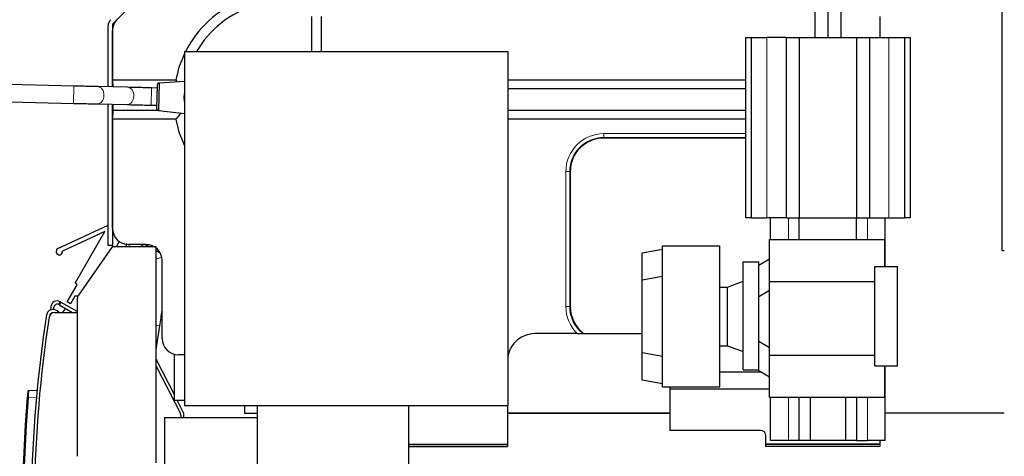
# Model space of a CAD drawing. Header units: inches. Extents: x 0 to 20790, y -12 to 14700.
# Tile 138 of 184: x 9295 to 10206, y 5503 to 5908. Entities that reach past the tile are written whole.
import ezdxf

# ---------------------------------------------------------------- set-up
doc = ezdxf.new("R2010")
doc.units = ezdxf.units.IN
doc.layers.add('1', color=7, linetype='Continuous', true_color=0xffffff)
doc.layers.add('254', color=7, linetype='Continuous', true_color=0xffffff)
doc.styles.add('latin_extended', font='simplex.shx')
doc.dimstyles.get("Standard").update_dxf_attribs({"dimtxt": 0.18, "dimasz": 0.18, "dimexe": 0.18, "dimexo": 0.0625, "dimgap": 0.09, "dimtad": 0, "dimtih": 1, "dimtoh": 1, "dimdec": 4, "dimzin": 0, "dimdsep": 46, "dimtxsty": 'Standard', "dimcen": 0.09, "dimadec": 0, "dimazin": 0, "dimtfac": 1, "dimtdec": 4, "dimtofl": 0, "dimtmove": 0, "dimatfit": 3, "dimfxl": 1, "dimtolj": 1, "dimtzin": 0, "dimarcsym": 0})

# ---------------------------------------------------------------- blocks, each defined once
blk = doc.blocks.new('_U4')
at = {"layer": '254', "color": 3, "linetype": 'Continuous', "lineweight": 13, "transparency": 16777216}
for p, q in [((10346.69, 6820.68), (8745.38, 6820.68)), ((8780.38, 6698.18), (8780.38, 4485.99)), ((10188.88, 4363.49), (8745.38, 4363.49))]:
    blk.add_line(p, q, dxfattribs=at)
at = {"layer": '254', "color": 3, "transparency": 16777216}
for points in [[(8800.8, 6698.18), (8759.97, 6698.18), (8780.38, 6820.68)], [(8759.97, 4485.99), (8800.8, 4485.99), (8780.38, 4363.49)]]:
    blk.add_solid(points, dxfattribs=at)
at = {"layer": 'Defpoints', "color": 0, "transparency": 16777216}
for p in [(10381.69, 6820.68), (8780.38, 4363.49), (10223.88, 4363.49)]:
    blk.add_point(p, dxfattribs=at)
at = {"layer": '254', "color": 2, "lineweight": 13, "transparency": 16777216, "insert": (8596.63, 5143.44), "char_height": 122.5, "attachment_point": 1, "rotation": 90, "style": 'latin_extended'}
blk.add_mtext('\\A1;2457', dxfattribs=at)
blk = doc.blocks.new('_U8')
at = {"layer": '254', "color": 3, "linetype": 'Continuous', "lineweight": 13, "transparency": 16777216}
for p, q in [((10223.88, 4398.49), (10223.88, 7205.68)), ((10381.69, 6855.68), (10381.69, 7205.68)), ((10223.88, 7170.68), (9398.45, 7170.68)), ((10101.38, 7170.68), (9978.88, 7170.68)), ((10381.69, 7170.68), (10223.88, 7170.68)), ((10504.19, 7170.68), (10626.69, 7170.68))]:
    blk.add_line(p, q, dxfattribs=at)
at = {"layer": '254', "color": 3, "transparency": 16777216}
for points in [[(10101.38, 7150.27), (10101.38, 7191.1), (10223.88, 7170.68)], [(10504.19, 7191.1), (10504.19, 7150.27), (10381.69, 7170.68)]]:
    blk.add_solid(points, dxfattribs=at)
at = {"layer": 'Defpoints', "color": 0, "transparency": 16777216}
for p in [(10223.88, 7170.68), (10381.69, 6820.68), (10223.88, 4363.49)]:
    blk.add_point(p, dxfattribs=at)
at = {"layer": '254', "color": 2, "lineweight": 13, "transparency": 16777216, "insert": (9459.7, 7354.43), "char_height": 122.5, "attachment_point": 1, "style": 'latin_extended'}
blk.add_mtext('\\A1;158', dxfattribs=at)

msp = doc.modelspace()

# ---------------------------------------------------------------- linework, layer by layer
at = {"layer": '1', "color": 2, "linetype": 'Continuous', "lineweight": 25}
for p, q in [((10204.037, 5693.491), (10204.037, 6158.224)), ((10030.713, 5941.184), (10030.713, 5891.184)), ((10042.713, 5941.184), (10042.713, 5891.184)), ((10054.713, 5941.184), (10054.713, 5891.184)), ((9402.855, 5925.491), (9380.884, 5903.521)), ((9380.884, 5903.521), (9380.884, 5845.268)), ((9565.384, 5878.09), (9565.384, 5910.491)), ((9574.384, 5878.091), (9574.384, 5910.491)), ((10090.884, 5910.491), (10090.884, 5891.184)), ((9376.884, 5845.359), (9376.884, 5901.864)), ((9380.884, 5851.491), (9380.884, 5897.282)), ((9966.713, 5891.184), (9971.713, 5891.184)), ((9966.713, 5724.184), (9966.713, 5891.184)), ((9971.713, 5891.184), (9986.213, 5891.184)), ((9971.713, 5891.184), (9971.713, 5724.184)), ((10004.213, 5891.184), (9986.213, 5891.184)), ((10004.213, 5891.184), (10016.213, 5891.184)), ((10004.213, 5891.184), (10004.213, 5724.184)), ((10016.213, 5891.184), (10069.213, 5891.184)), ((10016.213, 5891.184), (10016.213, 5724.184)), ((10069.213, 5891.184), (10081.213, 5891.184)), ((10069.213, 5891.184), (10069.213, 5724.184)), ((10081.213, 5891.184), (10099.213, 5891.184)), ((10081.213, 5891.184), (10081.213, 5724.184)), ((10099.213, 5891.184), (10113.713, 5891.184)), ((10113.713, 5891.184), (10118.713, 5891.184)), ((10113.713, 5724.184), (10113.713, 5891.184)), ((10118.713, 5891.184), (10118.713, 5724.184)), ((9447.534, 5878.091), (9746.734, 5878.091)), ((9447.534, 5878.091), (9447.534, 5550.491)), ((9746.734, 5878.091), (9746.734, 5550.491)), ((9345.135, 5846.106), (9212.175, 5849.362)), ((9380.884, 5845.268), (9380.884, 5851.491)), ((9439.534, 5851.491), (9380.884, 5851.491)), ((9380.884, 5851.491), (9381.102, 5845.264)), ((9424.05, 5848.915), (9423.431, 5823.598)), ((9447.534, 5850.43), (9424.05, 5848.915)), ((9966.706, 5851.491), (9746.742, 5851.491)), ((9394.912, 5844.949), (9367.313, 5845.578)), ((9422.114, 5844.299), (9417.115, 5844.421)), ((9422.179, 5846.968), (9421.658, 5825.634)), ((9966.712, 5843.491), (9746.735, 5843.491)), ((9211.784, 5833.367), (9344.744, 5830.111)), ((9366.948, 5829.582), (9394.547, 5828.953)), ((9376.884, 5698.506), (9376.884, 5829.354)), ((9380.884, 5815.491), (9380.884, 5829.265)), ((9380.884, 5829.262), (9380.884, 5717.197)), ((9381.163, 5829.258), (9381.163, 5823.491)), ((9381.163, 5823.491), (9380.884, 5815.491)), ((9424.367, 5823.491), (9381.163, 5823.491)), ((9416.724, 5828.426), (9421.723, 5828.303)), ((9423.431, 5823.598), (9447.534, 5820.856)), ((9966.707, 5823.491), (9746.737, 5823.491)), ((9439.534, 5815.491), (9380.884, 5815.491)), ((9380.884, 5714.482), (9380.884, 5815.491)), ((9966.707, 5815.491), (9746.737, 5815.491)), ((9966.713, 5797.991), (9835.384, 5797.991)), ((9804.384, 5766.991), (9804.384, 5641.991)), ((9971.713, 5724.184), (9966.713, 5724.184)), ((9971.713, 5724.184), (9986.213, 5724.184)), ((10004.213, 5724.184), (9986.213, 5724.184)), ((9989.713, 5704.184), (9989.713, 5724.184)), ((10004.213, 5724.184), (10016.213, 5724.184)), ((10016.213, 5704.184), (10016.213, 5724.184)), ((10016.213, 5724.184), (10069.213, 5724.184)), ((10069.213, 5704.184), (10069.213, 5724.184)), ((10069.213, 5724.184), (10081.213, 5724.184)), ((10081.213, 5724.184), (10099.213, 5724.184)), ((10095.713, 5679.184), (10095.713, 5724.184)), ((10099.213, 5724.184), (10113.713, 5724.184)), ((10118.713, 5724.184), (10113.713, 5724.184)), ((9330.469, 5695.725), (9376.883, 5717.332)), ((9373.956, 5711.557), (9334.721, 5693.293)), ((9346.801, 5664.463), (9373.956, 5711.557)), ((9380.884, 5717.197), (9380.884, 5698.506)), ((9387.101, 5702.324), (9384.289, 5697.447)), ((9988.713, 5665.184), (9988.713, 5704.184)), ((9988.713, 5704.184), (10095.213, 5704.184)), ((10095.213, 5679.184), (10095.213, 5704.184)), ((9380.76, 5697.448), (9349.469, 5652.76)), ((9380.884, 5698.506), (9376.884, 5698.506)), ((9421.384, 5697.448), (9380.76, 5697.448)), ((9411.893, 5699.491), (9395.875, 5699.491)), ((9411.551, 5699.491), (9415.09, 5697.448)), ((9421.383, 5693.815), (9425.041, 5691.703)), ((9421.384, 5497.494), (9421.384, 5697.448)), ((9870.813, 5691.783), (9889.813, 5695.133)), ((9889.813, 5567.688), (9889.813, 5698.133)), ((9889.813, 5698.133), (9942.713, 5698.133)), ((9942.713, 5567.688), (9942.713, 5698.133)), ((10205.891, 5693.491), (10204.037, 5693.491)), ((9426.884, 5612.482), (9426.884, 5684.5)), ((9870.813, 5666.409), (9870.813, 5691.783)), ((9978.713, 5680.411), (9988.713, 5686.184)), ((9964.213, 5683.411), (9978.713, 5683.411)), ((9964.213, 5583.411), (9964.213, 5683.411)), ((9978.713, 5583.411), (9978.713, 5683.411)), ((10086.213, 5679.184), (10107.213, 5679.184)), ((10086.213, 5587.184), (10086.213, 5679.184)), ((10107.213, 5587.184), (10107.213, 5679.184)), ((9889.813, 5669.759), (9870.813, 5666.409)), ((9870.813, 5599.412), (9870.813, 5666.409)), ((9949.713, 5660.133), (9964.213, 5665.411)), ((9338.97, 5646.347), (9348.11, 5662.199)), ((9348.11, 5662.199), (9346.801, 5664.463)), ((9942.713, 5660.133), (9949.713, 5660.133)), ((9949.713, 5605.688), (9949.713, 5660.133)), ((9978.713, 5651.411), (9988.713, 5657.184)), ((9988.713, 5665.184), (10086.213, 5665.184)), ((9988.713, 5597.184), (9988.713, 5665.184)), ((9346.088, 5651.685), (9342.002, 5644.599)), ((9348.869, 5651.68), (9346.088, 5651.685)), ((9348.384, 5649.318), (9348.384, 5503.494)), ((9323.75, 5641.884), (9323.443, 5638.957)), ((9326.506, 5639.406), (9326.734, 5641.571)), ((9331.486, 5636.494), (9329.707, 5638.011)), ((9331.217, 5643.855), (9332.717, 5646.453)), ((9332.083, 5643.355), (9331.217, 5643.855)), ((9332.083, 5643.355), (9343.967, 5636.494)), ((9332.717, 5646.453), (9333.583, 5645.953)), ((9348.384, 5637.408), (9333.583, 5645.953)), ((9334.515, 5636.494), (9337.633, 5640.151)), ((9342.002, 5644.599), (9338.97, 5646.347)), ((9327.167, 5636.494), (9348.384, 5636.494)), ((9421.384, 5602.244), (9424.734, 5624.341)), ((9421.385, 5624.849), (9422.535, 5624.675)), ((9810.788, 5616.991), (9771.384, 5616.991)), ((9817.054, 5616.991), (9870.813, 5616.991)), ((9942.713, 5605.688), (9949.713, 5605.688)), ((9949.713, 5605.688), (9964.213, 5600.411)), ((9978.713, 5609.958), (9988.713, 5604.184)), ((9437.884, 5561.049), (9421.384, 5593.431)), ((9437.884, 5598.032), (9437.884, 5555.491)), ((9447.535, 5597.491), (9441.875, 5597.491)), ((9870.813, 5574.038), (9870.813, 5599.412)), ((9870.813, 5599.412), (9889.813, 5596.062)), ((9988.713, 5597.184), (10086.213, 5597.184)), ((9988.713, 5558.184), (9988.713, 5597.184)), ((9421.384, 5586.822), (9443.671, 5543.083)), ((9964.213, 5583.411), (9978.713, 5583.411)), ((9978.713, 5582.958), (9978.713, 5583.411)), ((10086.213, 5587.184), (10107.213, 5587.184)), ((10095.213, 5558.184), (10095.213, 5587.184)), ((10095.713, 5518.184), (10095.713, 5587.184)), ((9981.253, 5581.491), (9942.714, 5581.491)), ((9978.713, 5582.958), (9988.713, 5577.184)), ((9889.813, 5570.688), (9870.813, 5574.038)), ((9889.813, 5567.688), (9942.713, 5567.688)), ((9896.384, 5567.688), (9896.384, 5565.491)), ((9988.714, 5565.491), (9896.384, 5565.491)), ((9896.384, 5565.491), (9896.384, 5527.491)), ((9303.521, 5564.242), (9311.139, 5564.642)), ((9988.713, 5558.184), (10095.213, 5558.184)), ((9989.713, 5518.184), (9989.713, 5558.184)), ((10016.213, 5518.184), (10016.213, 5558.184)), ((10026.213, 5558.184), (10026.213, 5518.184)), ((10059.213, 5518.184), (10059.213, 5558.184)), ((10069.213, 5558.184), (10069.213, 5518.184)), ((9437.884, 5555.491), (9447.534, 5555.491)), ((9446.344, 5544.445), (9440.715, 5555.492)), ((9447.534, 5550.491), (9746.734, 5550.491)), ((9502.884, 5550.491), (9502.884, 5543.491)), ((9514.834, 5550.491), (9514.834, 5397.491)), ((9654.834, 5550.491), (9654.834, 5397.491)), ((9746.384, 5550.49), (9746.384, 5514.877)), ((9428.884, 5539.495), (9428.884, 5489.495)), ((9428.884, 5539.495), (9514.834, 5539.495)), ((9443.997, 5541.721), (9443.997, 5539.493)), ((9446.997, 5539.493), (9446.997, 5541.721)), ((9502.884, 5543.491), (9514.836, 5543.491)), ((9746.384, 5543.491), (9896.384, 5543.491)), ((9746.387, 5543.491), (9896.382, 5543.491)), ((9896.388, 5543.491), (9746.389, 5543.491)), ((10205.882, 5543.491), (10095.704, 5543.491)), ((10205.876, 5543.491), (10095.724, 5543.491)), ((9980.384, 5527.491), (9896.384, 5527.491)), ((9985.384, 5514.877), (9985.384, 5522.491)), ((9654.832, 5514.877), (9746.384, 5514.877)), ((9654.832, 5512.491), (9746.384, 5512.491)), ((9746.384, 5514.877), (9746.384, 5514.439)), ((9746.384, 5514.439), (9746.384, 5512.916)), ((9746.384, 5512.916), (9746.384, 5512.491)), ((9985.384, 5514.439), (9985.384, 5514.877)), ((10090.884, 5514.877), (9985.384, 5514.877)), ((9985.384, 5512.916), (9985.384, 5514.439)), ((9985.384, 5512.491), (9985.384, 5512.916)), ((10090.884, 5512.491), (9985.384, 5512.491)), ((10006.213, 5518.184), (9989.713, 5518.184)), ((10016.213, 5518.184), (10006.213, 5518.184)), ((10026.213, 5518.184), (10016.213, 5518.184)), ((10059.213, 5518.184), (10026.213, 5518.184)), ((10069.213, 5518.184), (10059.213, 5518.184)), ((10069.213, 5518.184), (10079.213, 5518.184)), ((10095.713, 5518.184), (10079.213, 5518.184)), ((10090.884, 5518.185), (10090.884, 5514.877)), ((10090.884, 5514.877), (10090.884, 5514.439)), ((10090.884, 5514.439), (10090.884, 5512.916)), ((10090.884, 5512.916), (10090.884, 5512.491))]:
    msp.add_line(p, q, dxfattribs=at)
at = {"layer": '1', "color": 110, "linetype": 'Continuous', "lineweight": 13}
for p, q in [((9986.213, 5891.184), (9986.213, 5724.184)), ((10099.213, 5891.184), (10099.213, 5724.184)), ((9344.744, 5830.111), (9345.135, 5846.106)), ((9416.724, 5828.426), (9417.115, 5844.421)), ((9966.713, 5802.062), (9835.384, 5802.062)), ((9835.384, 5798.527), (9835.384, 5802.062)), ((9966.713, 5798.527), (9835.384, 5798.527)), ((9835.384, 5797.991), (9835.384, 5798.527)), ((9800.313, 5766.991), (9800.313, 5641.991)), ((9803.849, 5766.991), (9800.313, 5766.991)), ((9804.384, 5766.991), (9803.849, 5766.991)), ((9803.849, 5766.991), (9803.849, 5641.991)), ((10006.213, 5704.184), (10006.213, 5724.184)), ((10079.213, 5704.184), (10079.213, 5724.184)), ((9333.583, 5645.953), (9332.083, 5643.355)), ((9803.849, 5641.991), (9800.313, 5641.991)), ((9804.384, 5641.991), (9803.849, 5641.991)), ((9422.535, 5624.675), (9424.734, 5624.341)), ((9310.531, 5558.119), (9303.041, 5557.726)), ((10006.213, 5518.184), (10006.213, 5558.184)), ((10079.213, 5518.184), (10079.213, 5558.184)), ((9654.832, 5514.439), (9746.384, 5514.439)), ((9654.832, 5512.916), (9746.384, 5512.916)), ((10090.884, 5514.439), (9985.384, 5514.439)), ((10090.884, 5512.916), (9985.384, 5512.916))]:
    msp.add_line(p, q, dxfattribs=at)
at = {"layer": '1', "color": 2, "linetype": 'Continuous', "lineweight": 25}
for centre, radius, start, end in [((9536.884, 5833.491), 99, 111.675137, 153.223504), ((9536.884, 5833.491), 90, 105.740549, 150.292933), ((9384.884, 5901.864), 8, 135, 180), ((9536.884, 5833.491), 99, 154.491666, 169.524318), ((9461.906, 5835.324), 15, 163.366875, 180), ((9461.906, 5835.324), 15, 180, 196.633125), ((9536.884, 5833.491), 99, 190.475682, 205.508509), ((9835.384, 5766.991), 31, 90, 180), ((9331.735, 5693.006), 3, 114.962938, 5.494194), ((9329.717, 5641.257), 6, 60, 173.99935), ((9354.384, 5649.318), 6, 145, 180), ((9325.814, 5633.446), 6, 49.55, 171.176235), ((9329.717, 5641.257), 3, 60, 173.99935), ((9835.384, 5641.991), 31, 180, 233.750679), ((10508.648, 5449.831), 1203, 171.176235, 187.058833), ((10508.444, 5450.914), 1200, 171.308528, 186.912228), ((9327.167, 5631.494), 5, 90, 171.308528), ((9325.814, 5633.446), 3, 81.412273, 168.038658), ((9771.384, 5591.991), 25, 90, 170.400937), ((10497.807, 5456.442), 1200, 175.154216, 184.845784), ((10497.755, 5456.442), 1199, 175.154216, 184.845784), ((9303.574, 5563.244), 1, 93, 174.889549), ((9440.997, 5541.721), 3, 0, 27), ((9440.997, 5541.721), 6, 0, 27), ((9980.384, 5522.491), 5, 0, 90)]:
    msp.add_arc(centre, radius, start, end, dxfattribs=at)
at = {"layer": '1', "color": 110, "linetype": 'Continuous', "lineweight": 13}
for centre, radius, start, end in [((9835.384, 5766.991), 35.071, 90, 180), ((9835.384, 5766.991), 31.536, 90, 180), ((9835.384, 5641.991), 35.071, 180, 225.466318), ((9835.384, 5641.991), 31.536, 180, 232.443864)]:
    msp.add_arc(centre, radius, start, end, dxfattribs=at)
at = {"layer": '1', "color": 2, "linetype": 'Continuous', "lineweight": 25}
for centre, major_axis, ratio, start_param, end_param in [((9395.893, 5897.274), (-13.868, 5.744), 0.9992864, 5.8907385, 6.6756321), ((9395.893, 5714.5), (-10.62, -10.62), 0.9987828, 5.4983961, 7.0679745), ((9411.875, 5684.482), (10.62, 10.62), 0.9987828, 5.4983961, 7.0679745), ((9441.893, 5612.5), (-10.62, -10.62), 0.9987828, 5.4983961, 7.0679745)]:
    msp.add_ellipse(centre, major_axis=major_axis, ratio=ratio, start_param=start_param, end_param=end_param, dxfattribs=at)
at = {"layer": '1', "color": 110, "linetype": 'Continuous', "lineweight": 13}
for centre, major_axis, ratio, start_param, end_param in [((9367.13, 5837.58), (0.182, 7.998), 0.7398986, 3.1410876, 6.2806186), ((9394.729, 5836.951), (0.182, 7.998), 0.7398986, 3.1416767, 6.2831711), ((9415.9, 5706.174), (20.763, -3.148), 0.9947948, 3.6182921, 3.7236336), ((9417.6, 5717.383), (20.763, -3.148), 0.9947948, 4.3209289, 4.5595918), ((9415.9, 5706.174), (20.763, -3.148), 0.9947948, 5.1263548, 5.3883832), ((9303.093, 5557.726), (-0.996, 0.084), 0.0044271, 0, 1.5186238)]:
    msp.add_ellipse(centre, major_axis=major_axis, ratio=ratio, start_param=start_param, end_param=end_param, dxfattribs=at)
at = {"layer": '1', "color": 2, "linetype": 'Continuous', "lineweight": 25}
for points, degree in [([(9424.05, 5848.915), (9422.337, 5848.624), (9422.179, 5846.968)], 2), ([(9439.534, 5851.491), (9439.952, 5850.989), (9440.372, 5850.487), (9440.795, 5849.986)], 3), ([(9421.658, 5825.634), (9421.797, 5823.905), (9423.431, 5823.598)], 2), ([(9424.734, 5624.341), (9425.464, 5629.154), (9426.181, 5633.888), (9426.888, 5638.553)], 3), ([(9816.162, 5616.991), (9816.458, 5616.991), (9816.755, 5616.991), (9817.054, 5616.991)], 3)]:
    msp.add_open_spline(points, degree=degree, dxfattribs=at)
for points, knots in [([(9367.313, 5845.578), (9365.896, 5845.61), (9362.817, 5845.682), (9357.376, 5845.81), (9351.371, 5845.954), (9347.248, 5846.054), (9345.135, 5846.106)], [0, 0, 0, 0, 0.2500173, 0.4999781, 0.7499493, 1, 1, 1, 1]), ([(9417.115, 5844.421), (9415.001, 5844.472), (9410.874, 5844.573), (9404.862, 5844.717), (9399.413, 5844.845), (9396.33, 5844.916), (9394.912, 5844.949)], [0, 0, 0, 0, 0.2500075, 0.4999786, 0.74996, 1, 1, 1, 1]), ([(9344.744, 5830.111), (9346.858, 5830.059), (9350.985, 5829.959), (9356.997, 5829.815), (9362.445, 5829.686), (9365.528, 5829.615), (9366.948, 5829.582)], [0, 0, 0, 0, 0.2500068, 0.4999763, 0.7499596, 1, 1, 1, 1]), ([(9394.547, 5828.953), (9395.963, 5828.921), (9399.041, 5828.85), (9404.483, 5828.721), (9410.489, 5828.577), (9414.612, 5828.477), (9416.724, 5828.426)], [0, 0, 0, 0, 0.2500175, 0.4999768, 0.7499498, 1, 1, 1, 1]), ([(9444.422, 5821.218), (9443.817, 5820.528), (9443.217, 5819.836), (9441.58, 5817.931), (9440.551, 5816.714), (9439.534, 5815.491)], [0, 0, 0, 0, 0.3640194, 0.3640194, 1, 1, 1, 1]), ([(9393.793, 5700.453), (9393.726, 5700.011), (9393.59, 5699.114), (9393.444, 5698.151), (9393.371, 5697.666)], [0, 0, 0, 0, 0.511554, 1, 1, 1, 1]), ([(9810.788, 5616.991), (9811.021, 5616.991), (9811.487, 5616.991), (9811.954, 5616.991), (9812.245, 5616.991), (9812.303, 5616.991), (9812.42, 5616.991), (9812.478, 5616.991), (9812.653, 5616.991), (9812.769, 5616.991), (9813.115, 5616.991), (9813.344, 5616.991), (9813.797, 5616.991), (9814.022, 5616.991), (9814.356, 5616.991), (9814.467, 5616.991), (9814.605, 5616.991), (9814.632, 5616.991), (9814.687, 5616.991), (9814.715, 5616.991), (9814.797, 5616.991), (9814.852, 5616.991), (9815.124, 5616.991), (9815.338, 5616.991), (9815.756, 5616.991), (9815.962, 5616.991), (9816.162, 5616.991)], [0, 0, 0, 0, 0.125, 0.25, 0.25, 0.28125, 0.28125, 0.3125, 0.3125, 0.375, 0.375, 0.5, 0.5, 0.625, 0.625, 0.6875, 0.6875, 0.703125, 0.703125, 0.71875, 0.71875, 0.75, 0.75, 0.875, 0.875, 1, 1, 1, 1]), ([(9302.578, 5563.333), (9302.578, 5563.332), (9302.577, 5563.33), (9302.577, 5563.321), (9302.576, 5563.315), (9302.574, 5563.288), (9302.569, 5563.235), (9302.561, 5563.147), (9302.554, 5563.068), (9302.551, 5563.039), (9302.547, 5562.993), (9302.546, 5562.977), (9302.543, 5562.944), (9302.541, 5562.927), (9302.534, 5562.84), (9302.527, 5562.762), (9302.512, 5562.592), (9302.503, 5562.499), (9302.486, 5562.298), (9302.476, 5562.19), (9302.463, 5562.045), (9302.461, 5562.016), (9302.455, 5561.956), (9302.447, 5561.866), (9302.439, 5561.772), (9302.422, 5561.58), (9302.399, 5561.313), (9302.373, 5561.024), (9302.357, 5560.836), (9302.354, 5560.798), (9302.347, 5560.721), (9302.344, 5560.682), (9302.333, 5560.565), (9302.326, 5560.486), (9302.306, 5560.247), (9302.277, 5559.922), (9302.248, 5559.584), (9302.226, 5559.327), (9302.219, 5559.24), (9302.207, 5559.108), (9302.204, 5559.064), (9302.196, 5558.976), (9302.192, 5558.932), (9302.173, 5558.71), (9302.143, 5558.352), (9302.112, 5557.992), (9302.097, 5557.811)], [0, 0, 0, 0, 0.0279796, 0.0279796, 0.0593351, 0.0593351, 0.1220461, 0.1847571, 0.1847571, 0.2161126, 0.2161126, 0.2317903, 0.2317903, 0.247468, 0.247468, 0.310179, 0.310179, 0.37289, 0.37289, 0.435601, 0.435601, 0.4512788, 0.4512788, 0.4669565, 0.498312, 0.498312, 0.561023, 0.623734, 0.623734, 0.6394118, 0.6394118, 0.6550895, 0.6550895, 0.686445, 0.686445, 0.749156, 0.811867, 0.811867, 0.8432225, 0.8432225, 0.8589003, 0.8589003, 0.874578, 0.874578, 0.937289, 1, 1, 1, 1])]:
    msp.add_open_spline(points, degree=3, knots=knots, dxfattribs=at)
at = {"layer": '1', "color": 110, "linetype": 'Continuous', "lineweight": 13}
msp.add_open_spline([(9303.041, 5557.726), (9303.054, 5557.94), (9303.082, 5558.367), (9303.11, 5558.789), (9303.127, 5559.052), (9303.13, 5559.104), (9303.137, 5559.209), (9303.148, 5559.365), (9303.158, 5559.518), (9303.179, 5559.823), (9303.206, 5560.222), (9303.232, 5560.606), (9303.252, 5560.888), (9303.259, 5560.981), (9303.268, 5561.119), (9303.272, 5561.165), (9303.278, 5561.256), (9303.281, 5561.3), (9303.297, 5561.522), (9303.322, 5561.864), (9303.345, 5562.179), (9303.362, 5562.405), (9303.367, 5562.479), (9303.375, 5562.586), (9303.378, 5562.622), (9303.383, 5562.692), (9303.386, 5562.727), (9303.399, 5562.898), (9303.409, 5563.025), (9303.428, 5563.261), (9303.437, 5563.371), (9303.453, 5563.571), (9303.461, 5563.663), (9303.47, 5563.766), (9303.471, 5563.786), (9303.475, 5563.824), (9303.476, 5563.843), (9303.481, 5563.897), (9303.484, 5563.931), (9303.493, 5564.024), (9303.503, 5564.127), (9303.511, 5564.19), (9303.517, 5564.232), (9303.52, 5564.242), (9303.521, 5564.242)], degree=3, knots=[0, 0, 0, 0, 0.0625, 0.125, 0.125, 0.140625, 0.140625, 0.15625, 0.1875, 0.1875, 0.25, 0.3125, 0.3125, 0.34375, 0.34375, 0.359375, 0.359375, 0.375, 0.375, 0.4375, 0.5, 0.5, 0.53125, 0.53125, 0.546875, 0.546875, 0.5625, 0.5625, 0.625, 0.625, 0.6875, 0.6875, 0.75, 0.75, 0.765625, 0.765625, 0.78125, 0.78125, 0.8125, 0.8125, 0.875, 0.9375, 0.9375, 1, 1, 1, 1], dxfattribs=at)

# ---------------------------------------------------------------- dimensions: what is measured, and where the dimension line sits
at = {"layer": '254', "color": 2, "linetype": 'Continuous', "lineweight": 13}
dim = msp.add_linear_dim(base=(10223.884, 7170.684), p1=(10381.694, 6820.684), p2=(10223.884, 4363.491), dimstyle='Standard', override={"dimscale": 35, "dimtxt": 3.5, "dimasz": 3.5, "dimexe": 1, "dimexo": 1, "dimgap": 1.75, "dimtad": 1, "dimtih": 1, "dimtoh": 0, "dimdec": 0, "dimlfac": 1, "dimzin": 8, "dimdsep": 46, "dimlunit": 2, "dimtxsty": 'latin_extended', "dimsah": 1, "dimse1": 0, "dimse2": 0, "dimsd1": 0, "dimsd2": 0, "dimclrd": 3, "dimclre": 3, "dimclrt": 2, "dimtol": 0, "dimtm": -0.1, "dimtfac": 0.714286, "dimtdec": 3, "dimtofl": 1, "dimtmove": 0, "dimtzin": 8, "dimlwd": 13, "dimlwe": 13}, dxfattribs=at)
dim.commit()
dim.dimension.update_dxf_attribs({"geometry": '_U8', "text_midpoint": (9605.53, 7170.684), "dimtype": 160})
dim = msp.add_linear_dim(base=(8780.384, 4363.491), p1=(10381.694, 6820.684), p2=(10223.884, 4363.491), angle=90, dimstyle='Standard', override={"dimscale": 35, "dimtxt": 3.5, "dimasz": 3.5, "dimexe": 1, "dimexo": 1, "dimgap": 1.75, "dimtad": 1, "dimtih": 0, "dimtoh": 0, "dimdec": 0, "dimlfac": 1, "dimzin": 8, "dimdsep": 46, "dimlunit": 2, "dimtxsty": 'latin_extended', "dimsah": 1, "dimse1": 0, "dimse2": 0, "dimsd1": 0, "dimsd2": 0, "dimclrd": 3, "dimclre": 3, "dimclrt": 2, "dimtol": 0, "dimtm": -0.1, "dimtfac": 0.714286, "dimtdec": 3, "dimtofl": 1, "dimtmove": 0, "dimtzin": 8, "dimlwd": 13, "dimlwe": 13}, dxfattribs=at)
dim.commit()
dim.dimension.update_dxf_attribs({"geometry": '_U4', "text_midpoint": (8780.384, 5359.269), "dimtype": 160})

doc.saveas('drawing.dxf')
